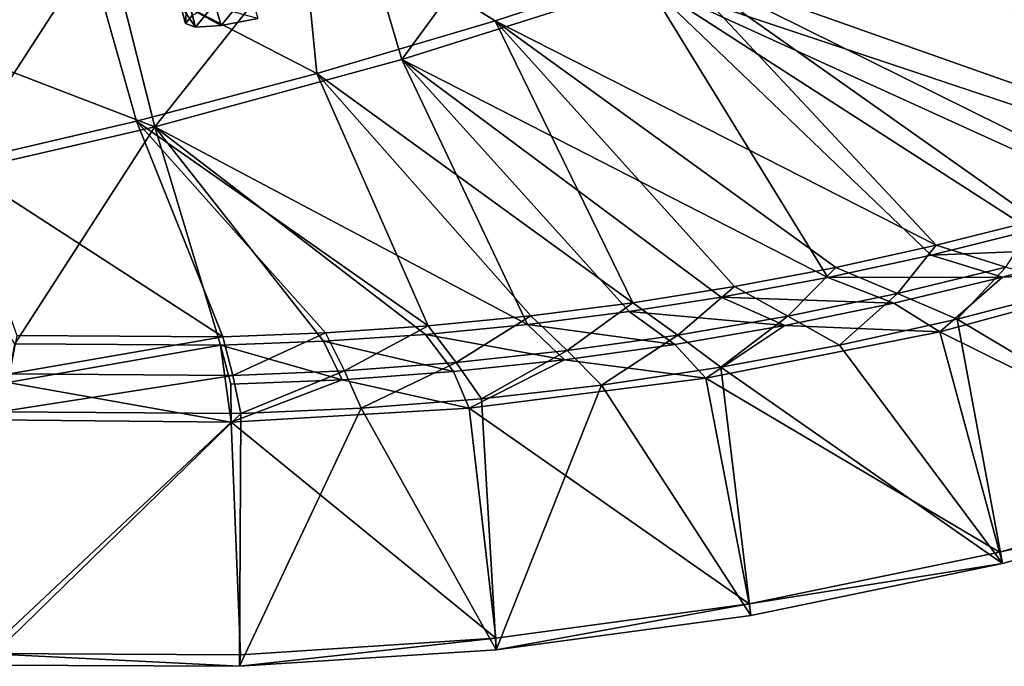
# Model space of a CAD drawing. Header units: metres. Extents: x 0 to 1501, y -1015 to 0.
# Tile 14 of 107: x 511 to 766, y -1015 to -847. Entities that reach past the tile are written whole.
import ezdxf

# ---------------------------------------------------------------- set-up
doc = ezdxf.new("R2010")
doc.units = ezdxf.units.M

msp = doc.modelspace()

# ---------------------------------------------------------------- linework, layer by layer
at = {"layer": 'None'}
for points in [[(798.335693, -789.049133, -63), (898.854187, -857.978638, -63), (736.336487, -814.231079, -63)], [(596.305847, -810.727783, -406), (658.044983, -791.21698, -406), (609.920959, -856.970642, -63)], [(658.044983, -791.21698, -406), (673.476257, -836.885864, -63), (609.920959, -856.970642, -63)], [(725.676758, -815.487366, -60), (875.98584, -865.015625, -60), (770.690613, -797.816711, -60)], [(534.056763, -827.713196, -406), (596.305847, -810.727783, -406), (545.818115, -874.461914, -63)], [(596.305847, -810.727783, -406), (609.920959, -856.970642, -63), (545.818115, -874.461914, -63)], [(736.336487, -814.231079, -63), (822.517029, -886.772888, -63), (673.476257, -836.885864, -63)], [(874.229065, -868.132263, -63), (849.168091, -877.609741, -63), (736.336487, -814.231079, -63)], [(849.168091, -877.609741, -63), (822.517029, -886.772888, -63), (736.336487, -814.231079, -63)], [(898.854187, -857.978638, -63), (885.078674, -863.763, -63), (736.336487, -814.231079, -63)], [(736.336487, -814.231079, -63), (885.078674, -863.763, -63), (874.229065, -868.132263, -63)], [(583.468262, -815.510742, -377.175201), (528.947571, -830.042847, -377.175201), (587.836914, -860.597473, -60)], [(680.171204, -831.849976, -60), (583.468262, -815.510742, -377.175201), (634.211792, -846.890869, -60)], [(583.468262, -815.510742, -377.175201), (587.836914, -860.597473, -60), (634.211792, -846.890869, -60)], [(680.171204, -831.849976, -60), (825.788391, -883.362061, -60), (725.676758, -815.487366, -60)], [(825.788391, -883.362061, -60), (851.023376, -874.561523, -60), (725.676758, -815.487366, -60)], [(725.676758, -815.487366, -60), (851.023376, -874.561523, -60), (875.98584, -865.015625, -60)], [(534.056763, -827.713196, -406), (545.818115, -874.461914, -63), (472.331116, -846.230774, -376.380615)], [(528.947571, -830.042847, -377.175201), (473.960052, -842.677063, -377.175201), (493.996246, -883.963135, -60)], [(541.085449, -872.958313, -60), (528.947571, -830.042847, -377.175201), (493.996246, -883.963135, -60)], [(528.947571, -830.042847, -377.175201), (541.085449, -872.958313, -60), (587.836914, -860.597473, -60)], [(748.672607, -905.217102, -60), (680.171204, -831.849976, -60), (634.211792, -846.890869, -60)], [(748.672607, -905.217102, -60), (774.590454, -898.696594, -60), (680.171204, -831.849976, -60)], [(774.590454, -898.696594, -60), (800.303284, -891.409485, -60), (680.171204, -831.849976, -60)], [(680.171204, -831.849976, -60), (800.303284, -891.409485, -60), (825.788391, -883.362061, -60)], [(609.920959, -856.970642, -63), (673.476257, -836.885864, -63), (720.572876, -913.591248, -63)], [(720.572876, -913.591248, -63), (673.476257, -836.885864, -63), (747.32605, -907.775696, -63)], [(673.476257, -836.885864, -63), (773.296082, -901.310303, -63), (747.32605, -907.775696, -63)], [(822.517029, -886.772888, -63), (798.94989, -894.112671, -63), (673.476257, -836.885864, -63)], [(673.476257, -836.885864, -63), (798.94989, -894.112671, -63), (773.296082, -901.310303, -63)], [(472.331116, -846.230774, -376.380615), (545.818115, -874.461914, -63), (481.331787, -889.344055, -63)], [(587.836914, -860.597473, -60), (669.918152, -920.12439, -60), (634.211792, -846.890869, -60)], [(669.918152, -920.12439, -60), (696.313354, -915.935669, -60), (634.211792, -846.890869, -60)], [(634.211792, -846.890869, -60), (696.313354, -915.935669, -60), (722.572571, -910.965149, -60)], [(722.572571, -910.965149, -60), (748.672607, -905.217102, -60), (634.211792, -846.890869, -60)], [(609.920959, -856.970642, -63), (642.551819, -925.799255, -63), (545.818115, -874.461914, -63)], [(692.886475, -918.72467, -63), (668.968384, -922.446411, -63), (609.920959, -856.970642, -63)], [(668.968384, -922.446411, -63), (642.551819, -925.799255, -63), (609.920959, -856.970642, -63)], [(692.886475, -918.72467, -63), (609.920959, -856.970642, -63), (720.572876, -913.591248, -63)], [(541.085449, -872.958313, -60), (616.812927, -926.142029, -60), (587.836914, -860.597473, -60)], [(616.812927, -926.142029, -60), (643.410217, -923.527527, -60), (587.836914, -860.597473, -60)], [(587.836914, -860.597473, -60), (643.410217, -923.527527, -60), (669.918152, -920.12439, -60)], [(493.996246, -883.963135, -60), (563.444092, -928.996948, -60), (541.085449, -872.958313, -60)], [(563.444092, -928.996948, -60), (590.149719, -927.965759, -60), (541.085449, -872.958313, -60)], [(541.085449, -872.958313, -60), (590.149719, -927.965759, -60), (616.812927, -926.142029, -60)], [(481.331787, -889.344055, -63), (545.818115, -874.461914, -63), (509.45929, -930.829407, -63)], [(545.818115, -874.461914, -63), (562.839783, -931.172668, -63), (509.45929, -930.829407, -63)], [(642.551819, -925.799255, -63), (616.084656, -928.369446, -63), (545.818115, -874.461914, -63)], [(545.818115, -874.461914, -63), (616.084656, -928.369446, -63), (589.622803, -930.156372, -63)], [(589.622803, -930.156372, -63), (562.839783, -931.172668, -63), (545.818115, -874.461914, -63)], [(509.999939, -928.678955, -60), (563.444092, -928.996948, -60), (493.996246, -883.963135, -60)], [(774.590454, -898.696594, -60), (748.672607, -905.217102, -60), (766.780884, -910.90509, -29.886183)], [(773.296082, -901.310303, -63), (793.776733, -905.875732, -32.492535), (747.32605, -907.775696, -63)], [(748.672607, -905.217102, -60), (722.572571, -910.965149, -60), (738.582581, -917.703125, -29.880033)], [(766.780884, -910.90509, -29.886183), (748.672607, -905.217102, -60), (738.582581, -917.703125, -29.880033)], [(793.776733, -905.875732, -32.492535), (765.853516, -913.510681, -32.494606), (747.32605, -907.775696, -63)], [(793.776733, -905.875732, -32.492535), (809.400879, -911.465393, -3), (765.853516, -913.510681, -32.494606)], [(747.32605, -907.775696, -63), (765.853516, -913.510681, -32.494606), (720.572876, -913.591248, -63)], [(722.572571, -910.965149, -60), (696.313354, -915.935669, -60), (710.177429, -923.58252, -29.873886)], [(738.582581, -917.703125, -29.880033), (722.572571, -910.965149, -60), (710.177429, -923.58252, -29.873886)], [(766.780884, -910.90509, -29.886183), (738.582581, -917.703125, -29.880033), (754.103943, -924.373962)], [(809.400879, -911.465393, -3), (829.095459, -967.064697, -3), (749.629456, -927.651062, -3)], [(809.400879, -911.465393, -3), (749.629456, -927.651062, -3), (765.853516, -913.510681, -32.494606)], [(784.425537, -916.529419), (766.780884, -910.90509, -29.886183), (754.103943, -924.373962)], [(720.572876, -913.591248, -63), (737.700256, -920.244446, -32.492424), (692.886475, -918.72467, -63)], [(765.853516, -913.510681, -32.494606), (737.700256, -920.244446, -32.492424), (720.572876, -913.591248, -63)], [(765.853516, -913.510681, -32.494606), (749.629456, -927.651062, -3), (737.700256, -920.244446, -32.492424)], [(696.313354, -915.935669, -60), (669.918152, -920.12439, -60), (681.595459, -928.536987, -29.867739)], [(710.177429, -923.58252, -29.873886), (696.313354, -915.935669, -60), (681.595459, -928.536987, -29.867739)], [(830.201904, -969.861023), (784.425537, -916.529419), (754.103943, -924.373962)], [(669.918152, -920.12439, -60), (643.410217, -923.527527, -60), (652.867004, -932.561218, -29.861591)], [(681.595459, -928.536987, -29.867739), (669.918152, -920.12439, -60), (652.867004, -932.561218, -29.861591)], [(692.886475, -918.72467, -63), (709.345154, -926.068604, -32.487545), (668.968384, -922.446411, -63)], [(737.700256, -920.244446, -32.492424), (709.345154, -926.068604, -32.487545), (692.886475, -918.72467, -63)], [(738.582581, -917.703125, -29.880033), (710.177429, -923.58252, -29.873886), (723.52771, -931.158752)], [(754.103943, -924.373962), (738.582581, -917.703125, -29.880033), (723.52771, -931.158752)], [(668.968384, -922.446411, -63), (680.816467, -930.974854, -32.481533), (642.551819, -925.799255, -63)], [(709.345154, -926.068604, -32.487545), (680.816467, -930.974854, -32.481533), (668.968384, -922.446411, -63)], [(749.629456, -927.651062, -3), (709.345154, -926.068604, -32.487545), (737.700256, -920.244446, -32.492424)], [(643.410217, -923.527527, -60), (616.812927, -926.142029, -60), (624.022522, -935.650879, -29.855442)], [(652.867004, -932.561218, -29.861591), (643.410217, -923.527527, -60), (624.022522, -935.650879, -29.855442)], [(710.177429, -923.58252, -29.873886), (681.595459, -928.536987, -29.867739), (692.734009, -936.875549)], [(723.52771, -931.158752), (710.177429, -923.58252, -29.873886), (692.734009, -936.875549)], [(765.920654, -987.844177), (754.103943, -924.373962), (723.52771, -931.158752)], [(765.920654, -987.844177), (830.201904, -969.861023), (754.103943, -924.373962)], [(616.812927, -926.142029, -60), (590.149719, -927.965759, -60), (595.092468, -937.802673, -29.849295)], [(624.022522, -935.650879, -29.855442), (616.812927, -926.142029, -60), (595.092468, -937.802673, -29.849295)], [(642.551819, -925.799255, -63), (652.142883, -934.955688, -32.475628), (616.084656, -928.369446, -63)], [(680.816467, -930.974854, -32.481533), (652.142883, -934.955688, -32.475628), (642.551819, -925.799255, -63)], [(688.888489, -939.697998, -3), (680.816467, -930.974854, -32.481533), (709.345154, -926.068604, -32.487545)], [(749.629456, -927.651062, -3), (688.888489, -939.697998, -3), (709.345154, -926.068604, -32.487545)], [(749.629456, -927.651062, -3), (765.145264, -984.945251, -3), (688.888489, -939.697998, -3)], [(829.095459, -967.064697, -3), (765.145264, -984.945251, -3), (749.629456, -927.651062, -3)], [(563.444092, -928.996948, -60), (509.999939, -928.678955, -60), (508.096436, -938.612915, -29.830851)], [(566.107666, -939.014343, -29.843147), (563.444092, -928.996948, -60), (508.096436, -938.612915, -29.830851)], [(589.622803, -930.156372, -63), (594.482849, -940.129517, -32.463505), (562.839783, -931.172668, -63)], [(590.149719, -927.965759, -60), (563.444092, -928.996948, -60), (566.107666, -939.014343, -29.843147)], [(595.092468, -937.802673, -29.849295), (590.149719, -927.965759, -60), (566.107666, -939.014343, -29.843147)], [(616.084656, -928.369446, -63), (623.354675, -938.007996, -32.469757), (589.622803, -930.156372, -63)], [(623.354675, -938.007996, -32.469757), (594.482849, -940.129517, -32.463505), (589.622803, -930.156372, -63)], [(652.142883, -934.955688, -32.475628), (623.354675, -938.007996, -32.469757), (616.084656, -928.369446, -63)], [(681.595459, -928.536987, -29.867739), (652.867004, -932.561218, -29.861591), (661.76001, -941.517395)], [(692.734009, -936.875549), (681.595459, -928.536987, -29.867739), (661.76001, -941.517395)], [(507.671295, -940.892212, -32.438976), (509.45929, -930.829407, -63), (562.839783, -931.172668, -63)], [(562.839783, -931.172668, -63), (565.645813, -951.168457, -3), (507.671295, -940.892212, -32.438976)], [(594.482849, -940.129517, -32.463505), (565.558228, -941.318176, -32.456455), (562.839783, -931.172668, -63)], [(562.839783, -931.172668, -63), (565.558228, -941.318176, -32.456455), (565.645813, -951.168457, -3)], [(652.867004, -932.561218, -29.861591), (624.022522, -935.650879, -29.855442), (630.643188, -945.078735)], [(661.76001, -941.517395), (652.867004, -932.561218, -29.861591), (630.643188, -945.078735)], [(680.816467, -930.974854, -32.481533), (688.888489, -939.697998, -3), (652.142883, -934.955688, -32.475628)], [(692.734009, -936.875549), (765.920654, -987.844177), (723.52771, -931.158752)], [(627.464111, -947.549438, -3), (623.354675, -938.007996, -32.469757), (652.142883, -934.955688, -32.475628)], [(688.888489, -939.697998, -3), (627.464111, -947.549438, -3), (652.142883, -934.955688, -32.475628)], [(595.092468, -937.802673, -29.849295), (566.107666, -939.014343, -29.843147), (568.132263, -948.943848)], [(599.421387, -947.555237), (595.092468, -937.802673, -29.849295), (568.132263, -948.943848)], [(594.482849, -940.129517, -32.463505), (623.354675, -938.007996, -32.469757), (627.464111, -947.549438, -3)], [(624.022522, -935.650879, -29.855442), (595.092468, -937.802673, -29.849295), (599.421387, -947.555237)], [(630.643188, -945.078735), (624.022522, -935.650879, -29.855442), (599.421387, -947.555237)], [(661.76001, -941.517395), (700.547668, -1001.329041), (692.734009, -936.875549)], [(700.547668, -1001.329041), (765.920654, -987.844177), (692.734009, -936.875549)], [(566.107666, -939.014343, -29.843147), (508.096436, -938.612915, -29.830851), (505.503876, -948.452148)], [(568.132263, -948.943848), (566.107666, -939.014343, -29.843147), (505.503876, -948.452148)], [(565.558228, -941.318176, -32.456455), (594.482849, -940.129517, -32.463505), (565.645813, -951.168457, -3)], [(565.645813, -951.168457, -3), (594.482849, -940.129517, -32.463505), (627.464111, -947.549438, -3)], [(688.888489, -939.697998, -3), (700.111633, -998.360107, -3), (627.464111, -947.549438, -3)], [(765.145264, -984.945251, -3), (700.111633, -998.360107, -3), (688.888489, -939.697998, -3)], [(565.645813, -951.168457, -3), (503.724915, -950.537964, -3), (507.671295, -940.892212, -32.438976)], [(630.643188, -945.078735), (634.397217, -1010.250732), (661.76001, -941.517395)], [(634.397217, -1010.250732), (700.547668, -1001.329041), (661.76001, -941.517395)], [(634.397217, -1010.250732), (630.643188, -945.078735), (599.421387, -947.555237)], [(627.464111, -947.549438, -3), (634.305847, -1007.244934, -3), (565.645813, -951.168457, -3)], [(567.787598, -1014.566345), (599.421387, -947.555237), (568.132263, -948.943848)], [(567.787598, -1014.566345), (634.397217, -1010.250732), (599.421387, -947.555237)], [(700.111633, -998.360107, -3), (634.305847, -1007.244934, -3), (627.464111, -947.549438, -3)], [(501.038971, -1014.255188), (568.132263, -948.943848), (505.503876, -948.452148)], [(501.038971, -1014.255188), (567.787598, -1014.566345), (568.132263, -948.943848)], [(565.645813, -951.168457, -3), (501.640961, -1011.276428, -3), (503.724915, -950.537964, -3)], [(565.645813, -951.168457, -3), (568.043213, -1011.557251, -3), (501.640961, -1011.276428, -3)], [(634.305847, -1007.244934, -3), (568.043213, -1011.557251, -3), (565.645813, -951.168457, -3)], [(829.095459, -967.064697, -45), (765.145264, -984.945251, -45), (829.095459, -967.064697, -3)], [(765.145264, -984.945251, -45), (765.145264, -984.945251, -3), (829.095459, -967.064697, -3)], [(830.201904, -969.861023, -45), (765.145264, -984.945251, -45), (829.095459, -967.064697, -45)], [(830.201904, -969.861023, -45), (765.920654, -987.844177, -45), (765.145264, -984.945251, -45)], [(765.920654, -987.844177, -45), (830.201904, -969.861023, -45), (765.920654, -987.844177)], [(830.201904, -969.861023, -45), (830.201904, -969.861023), (765.920654, -987.844177)], [(765.145264, -984.945251, -45), (700.111633, -998.360107, -45), (765.145264, -984.945251, -3)], [(700.111633, -998.360107, -45), (700.111633, -998.360107, -3), (765.145264, -984.945251, -3)], [(765.920654, -987.844177, -45), (700.111633, -998.360107, -45), (765.145264, -984.945251, -45)], [(765.920654, -987.844177, -45), (700.547668, -1001.329041, -45), (700.111633, -998.360107, -45)], [(700.547668, -1001.329041, -45), (765.920654, -987.844177, -45), (700.547668, -1001.329041)], [(765.920654, -987.844177, -45), (765.920654, -987.844177), (700.547668, -1001.329041)], [(700.111633, -998.360107, -45), (634.305847, -1007.244934, -45), (700.111633, -998.360107, -3)], [(634.305847, -1007.244934, -45), (634.305847, -1007.244934, -3), (700.111633, -998.360107, -3)], [(700.111633, -998.360107, -45), (634.397217, -1010.250732, -45), (634.305847, -1007.244934, -45)], [(700.547668, -1001.329041, -45), (634.397217, -1010.250732, -45), (700.111633, -998.360107, -45)], [(634.397217, -1010.250732, -45), (700.547668, -1001.329041, -45), (634.397217, -1010.250732)], [(700.547668, -1001.329041, -45), (700.547668, -1001.329041), (634.397217, -1010.250732)], [(634.397217, -1010.250732, -45), (567.787598, -1014.566345, -45), (634.305847, -1007.244934, -45)], [(634.305847, -1007.244934, -45), (567.787598, -1014.566345, -45), (568.043213, -1011.557251, -45)], [(634.305847, -1007.244934, -45), (568.043213, -1011.557251, -45), (634.305847, -1007.244934, -3)], [(568.043213, -1011.557251, -45), (568.043213, -1011.557251, -3), (634.305847, -1007.244934, -3)], [(567.787598, -1014.566345, -45), (501.038971, -1014.255188, -45), (501.640961, -1011.276428, -45)], [(568.043213, -1011.557251, -45), (501.640961, -1011.276428, -45), (568.043213, -1011.557251, -3)], [(501.640961, -1011.276428, -45), (501.640961, -1011.276428, -3), (568.043213, -1011.557251, -3)], [(567.787598, -1014.566345, -45), (501.640961, -1011.276428, -45), (568.043213, -1011.557251, -45)], [(567.787598, -1014.566345, -45), (634.397217, -1010.250732, -45), (567.787598, -1014.566345)], [(634.397217, -1010.250732, -45), (634.397217, -1010.250732), (567.787598, -1014.566345)], [(501.038971, -1014.255188, -45), (567.787598, -1014.566345, -45), (501.038971, -1014.255188)], [(567.787598, -1014.566345, -45), (567.787598, -1014.566345), (501.038971, -1014.255188)]]:
    msp.add_3dface(points, dxfattribs=at)
at = {"layer": 'None012310'}
for points in [[(552.461304, -842.861633, -249.450119), (554.221252, -840.716187, -260.769379), (553.797668, -847.629211, -250.145996)], [(554.221252, -840.716187, -260.769379), (555.557617, -845.483826, -261.46524), (553.797668, -847.629211, -250.145996)], [(561.428162, -842.437683, -271.061249), (570.515686, -838.954651, -277.473114), (563.014893, -848.098389, -229.230713)], [(563.014893, -848.098389, -229.230713), (570.515686, -838.954651, -277.473114), (572.588806, -846.350708, -222.818878)], [(553.797668, -847.629211, -250.145996), (556.416321, -848.547363, -238.826721), (552.461304, -842.861633, -249.450119)], [(556.416321, -848.547363, -238.826721), (555.079956, -843.779785, -238.130859), (552.461304, -842.861633, -249.450119)], [(563.014893, -848.098389, -229.230713), (561.678528, -843.330811, -228.534851), (555.079956, -843.779785, -238.130859)], [(555.557617, -845.483826, -261.46524), (561.428162, -842.437683, -271.061249), (556.416321, -848.547363, -238.826721)], [(556.416321, -848.547363, -238.826721), (561.428162, -842.437683, -271.061249), (563.014893, -848.098389, -229.230713)], [(563.014893, -848.098389, -229.230713), (572.588806, -846.350708, -222.818878), (561.678528, -843.330811, -228.534851)], [(553.797668, -847.629211, -250.145996), (555.557617, -845.483826, -261.46524), (556.416321, -848.547363, -238.826721)], [(556.416321, -848.547363, -238.826721), (563.014893, -848.098389, -229.230713), (555.079956, -843.779785, -238.130859)]]:
    msp.add_3dface(points, dxfattribs=at)

doc.saveas('drawing.dxf')
